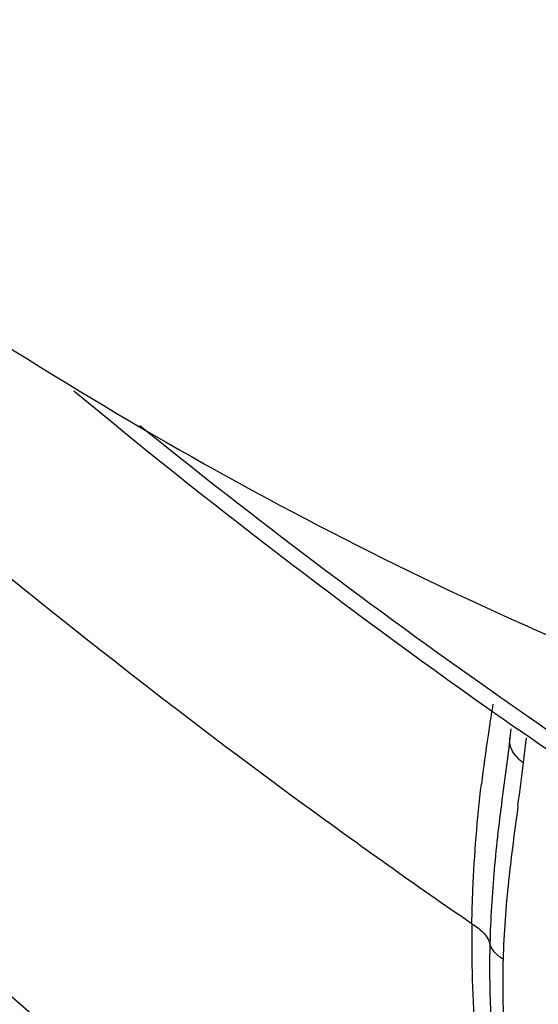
# Model space of a CAD drawing. Header units: inches. Extents: x 0 to 34, y 0 to 22.
# Tile 131 of 164: x 26.967 to 27.091, y 12.73 to 12.966. Entities that reach past the tile are written whole.
import ezdxf

# ---------------------------------------------------------------- set-up
doc = ezdxf.new("R2010")
doc.units = ezdxf.units.IN
doc.header["$LTSCALE"] = 1.87
doc.header["$MEASUREMENT"] = 0
doc.layers.get('0').update_dxf_attribs({"linetype": 'CONTINUOUS'})
doc.layers.add('7_ALL_FEATURES', color=7, linetype='CONTINUOUS')

msp = doc.modelspace()

# ---------------------------------------------------------------- linework, layer by layer
at = {"color": 7, "linetype": 'Continuous'}
for p, q in [((27.0842542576, 12.7963587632), (27.0839948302, 12.7941109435)), ((27.0839954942, 12.7941165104), (27.0836323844, 12.7911613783)), ((27.0878988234, 12.7941725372), (27.0878441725, 12.793672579)), ((27.0836323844, 12.7911613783), (27.0822412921, 12.7804573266))]:
    msp.add_line(p, q, dxfattribs=at)
msp.add_lwpolyline([(26.4714409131, 13.2616520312), (26.6304998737, 13.0562368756), (26.7976851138, 12.8781564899), (26.9771114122, 12.7216977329), (27.0864051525, 12.6461141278)], dxfattribs=at)
for centre, radius, start, end in [((27.4762766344, 12.7347701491), 0.4020213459, 170.3424578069, 171.0859772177), ((27.4655717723, 12.7364619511), 0.3911836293, 171.08782661, 171.4226576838), ((27.4420743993, 12.7398713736), 0.3674405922, 171.401885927, 173.2424259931), ((26.5540556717, 12.8525174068), 0.5370222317, 353.1192232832, 353.7091170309), ((26.1697564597, 12.8997315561), 0.9242103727, 352.4337722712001, 353.0675444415)]:
    msp.add_arc(centre, radius, start, end, dxfattribs=at)
for points, knots in [([(27.0749059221, 12.7496905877), (27.0614530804, 12.7589358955), (27.0069640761, 12.7976087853), (26.9547497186, 12.839461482), (26.9165981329, 12.8725309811)], [0, 0, 0, 0, 0.2443175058, 1, 1, 1, 1]), ([(27.0872100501, 12.7881801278), (27.0861867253, 12.7889244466), (27.0848474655, 12.7902773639), (27.0839890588, 12.7924900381), (27.083934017, 12.7935904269), (27.0839959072, 12.794110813)], [0, 0, 0, 0, 0.5399148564, 0.7763970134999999, 1, 1, 1, 1]), ([(27.0749059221, 12.7496905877), (27.0749517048, 12.7524175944), (27.0752812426, 12.7635809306), (27.0761943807, 12.7747259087), (27.0771864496, 12.7831076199)], [0, 0, 0, 0, 0.2442233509, 1, 1, 1, 1]), ([(27.0822408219, 12.7804542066), (27.0814655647, 12.7745615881), (27.0800752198, 12.7627679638), (27.0793514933, 12.7509076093), (27.079206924, 12.7449807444)], [0, 0, 0, 0, 0.5006220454, 1, 1, 1, 1]), ([(27.0859200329, 12.7780388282), (27.0851288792, 12.7720246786), (27.0834753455, 12.7598197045), (27.0825264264, 12.7475236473), (27.0823491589, 12.7412756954)], [0, 0, 0, 0, 0.4925099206, 1, 1, 1, 1]), ([(27.0749055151, 12.7496908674), (27.0748515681, 12.7464144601), (27.0748533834, 12.7337332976), (27.0757165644, 12.721045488), (27.0769298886, 12.711719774)], [0, 0, 0, 0, 0.258403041, 1, 1, 1, 1]), ([(27.0749055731, 12.7496898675), (27.0754457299, 12.7493847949), (27.0772417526, 12.7482251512), (27.0787758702, 12.7464509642), (27.0792070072, 12.7449807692)], [0, 0, 0, 0, 0.2882067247, 1, 1, 1, 1]), ([(27.0792070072, 12.7449807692), (27.0790743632, 12.7395429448), (27.0791993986, 12.7286136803), (27.0800340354, 12.7177200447), (27.0805736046, 12.7122664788)], [0, 0, 0, 0, 0.4981340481, 1, 1, 1, 1]), ([(27.0823491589, 12.7412756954), (27.0819530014, 12.7415191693), (27.0806183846, 12.742455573), (27.0795186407, 12.743848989), (27.079206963, 12.744980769)], [0, 0, 0, 0, 0.2837226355, 1, 1, 1, 1]), ([(27.0823491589, 12.7412756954), (27.0822155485, 12.7365696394), (27.0823089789, 12.7269763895), (27.0830137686, 12.7174141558), (27.083454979, 12.7125580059)], [0, 0, 0, 0, 0.4912250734, 1, 1, 1, 1])]:
    msp.add_open_spline(points, degree=3, knots=knots, dxfattribs=at)
at = {"layer": '7_ALL_FEATURES', "color": 7, "linetype": 'Continuous'}
for p, q in [((27.0802893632, 12.8049091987), (27.0809514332, 12.8044450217)), ((27.0882505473, 12.7993630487), (27.0888235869, 12.7989668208)), ((27.0865628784, 12.7957607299), (27.0859940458, 12.7961570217))]:
    msp.add_line(p, q, dxfattribs=at)
for centre, radius, start, end in [((28.0006616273, 14.1063284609), 1.5978680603, 230.2891767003, 234.7609737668), ((27.9963666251, 14.1082154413), 1.593048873, 231.0776419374, 234.8971076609), ((27.9326641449, 14.0199565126), 1.4842111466, 234.9809507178, 235.3242915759), ((27.9481984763, 14.0331330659), 1.5078150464, 234.7843990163, 235.1225015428)]:
    msp.add_arc(centre, radius, start, end, dxfattribs=at)
for points, knots in [([(26.7013905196, 14.8409383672), (26.7202293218, 14.8470280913), (26.7595823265, 14.8564661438), (26.8212073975, 14.8621020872), (26.8857109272, 14.859399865), (26.9525377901, 14.8484255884), (27.0211656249, 14.8293064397), (27.0910494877, 14.8022141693), (27.1616368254, 14.7673801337), (27.232369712, 14.7250957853), (27.3026830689, 14.6757037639), (27.3720113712, 14.6196041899), (27.4398015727, 14.5572530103), (27.5282637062, 14.4655560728), (27.6312721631, 14.3386164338), (27.7393303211, 14.172232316), (27.8296419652, 13.9955549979), (27.8883031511, 13.8429063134), (27.9236861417, 13.7204320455), (27.9439457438, 13.6305117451), (27.9580258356, 13.5423666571), (27.9658067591, 13.4567041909), (27.9672236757, 13.3742148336), (27.9622610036, 13.2955600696), (27.9509440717, 13.2213697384), (27.9333479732, 13.1522389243), (27.9095950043, 13.0887265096), (27.8798354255, 13.0313492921), (27.8442882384, 12.9806216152), (27.8165270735, 12.951128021), (27.8018751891, 12.9377909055)], [0, 0, 0, 0, 0.0225546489, 0.0459014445, 0.0702836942, 0.0959011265, 0.1228827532, 0.1512977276, 0.1811631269, 0.212448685, 0.2450853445, 0.278970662, 0.3139740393, 0.3499427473, 0.4240482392, 0.4997971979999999, 0.5755567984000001, 0.6496934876, 0.6856848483, 0.7207150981, 0.7546309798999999, 0.7873012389, 0.8186226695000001, 0.8485252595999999, 0.8769776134, 0.903995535, 0.9296467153, 0.9540584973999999, 0.977428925, 1, 1, 1, 1]), ([(26.6980117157, 14.821844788), (26.7165957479, 14.8278532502), (26.7554166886, 14.8371658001), (26.81620897, 14.8427284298), (26.8798410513, 14.8400653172), (26.9457652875, 14.8292416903), (27.0134663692, 14.8103829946), (27.082406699, 14.7836586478), (27.1520411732, 14.7492968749), (27.2218193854, 14.7075851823), (27.2911838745, 14.6588615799), (27.3595767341, 14.6035207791), (27.4264523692, 14.5420125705), (27.5137212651, 14.4515548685), (27.6153405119, 14.326330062), (27.721941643, 14.162192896), (27.8110358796, 13.9879008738), (27.8689065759, 13.8373126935), (27.9038129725, 13.7164914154), (27.9237998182, 13.6277846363), (27.937690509, 13.5408290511), (27.9453669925, 13.4563225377), (27.9467653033, 13.3749462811), (27.9418700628, 13.2973528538), (27.9307062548, 13.2241636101), (27.9133479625, 13.1559656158), (27.8899158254, 13.093310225), (27.8605580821, 13.0367072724), (27.8254907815, 12.9866641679), (27.7981043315, 12.9575686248), (27.7836502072, 12.9444115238)], [0, 0, 0, 0, 0.022554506, 0.0459010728, 0.0702830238, 0.0959001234, 0.1228814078, 0.1512960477, 0.1811611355, 0.2124464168, 0.2450828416, 0.2789679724, 0.3139712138, 0.3499398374, 0.4240453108, 0.4997944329, 0.5755543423, 0.6496914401, 0.6856830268, 0.7207135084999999, 0.7546296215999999, 0.7873001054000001, 0.8186217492, 0.8485245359, 0.8769770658, 0.9039951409, 0.9296464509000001, 0.9540583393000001, 0.9774288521, 1, 1, 1, 1]), ([(27.6010853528, 12.8586091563), (27.6153128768, 12.8715599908), (27.6422702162, 12.900201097), (27.6767902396, 12.9494607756), (27.7056886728, 13.0051792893), (27.7287527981, 13.0668550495), (27.7458409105, 13.1339859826), (27.7568279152, 13.2060310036), (27.7616466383, 13.2824108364), (27.7602706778, 13.3625145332), (27.7527113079, 13.4456991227), (27.7390389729, 13.5312950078), (27.7193636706, 13.6186142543), (27.6850006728, 13.7375452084), (27.6280347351, 13.8857777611), (27.5403333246, 14.0573429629), (27.4353970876, 14.2189103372), (27.3353654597, 14.3421736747), (27.2494618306, 14.4312154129), (27.1836320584, 14.4917599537), (27.1163075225, 14.5462317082), (27.0480291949, 14.5941927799), (26.9793418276, 14.635248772), (26.9107965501, 14.6690699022), (26.8429354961, 14.6953750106), (26.7762937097, 14.7139340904), (26.711402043, 14.7245863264), (26.6487660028, 14.727204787), (26.5889263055, 14.7217245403), (26.5507138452, 14.7125563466), (26.5324218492, 14.7066410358)], [0, 0, 0, 0, 0.0225704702, 0.0459419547, 0.0703542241, 0.0960053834, 0.1230236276, 0.1514766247, 0.1813795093, 0.2127013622, 0.2453723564, 0.2792885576, 0.3143194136, 0.3503113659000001, 0.4244489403, 0.5002092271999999, 0.5759585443, 0.6500639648, 0.6860325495, 0.7210357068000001, 0.754920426, 0.787556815, 0.8188417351, 0.8487063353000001, 0.8771208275, 0.90410165, 0.9297179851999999, 0.9540996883, 0.9774465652, 1, 1, 1, 1]), ([(26.2644565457, 14.3914105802), (26.2559000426, 14.3586411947), (26.2433231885, 14.2892828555), (26.2375558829, 14.1802135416), (26.2442376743, 14.0641139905), (26.2632433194, 13.9428660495), (26.2942519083, 13.8184061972), (26.3367580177, 13.692747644), (26.390069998, 13.5679280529), (26.4533205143, 13.4459777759), (26.5254793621, 13.3288824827), (26.6053713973, 13.2185490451), (26.6916967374, 13.1167727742), (26.7830555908, 13.0252068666), (26.8779701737, 12.9453365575), (26.9749292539, 12.8784528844), (27.0723664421, 12.8256524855), (27.1389976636, 12.7995047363), (27.17187702, 12.7893165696)], [0, 0, 0, 0, 0.05134043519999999, 0.1064553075, 0.1652174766, 0.22730265, 0.2922338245, 0.3594181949, 0.4281792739, 0.4977855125, 0.5674769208, 0.6364907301, 0.7040868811, 0.7695742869, 0.8323388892, 0.8918748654, 0.9478203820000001, 1, 1, 1, 1]), ([(27.0888235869, 12.7989668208), (27.0967777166, 12.7934697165), (27.1282469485, 12.7721752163), (27.1605700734, 12.7521361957), (27.185128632, 12.7380176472)], [0, 0, 0, 0, 0.2544664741, 1, 1, 1, 1]), ([(27.1829096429, 12.7342294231), (27.1748132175, 12.738935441), (27.1420698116, 12.758442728), (27.1101543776, 12.7793332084), (27.0865628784, 12.7957607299)], [0, 0, 0, 0, 0.2457147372, 1, 1, 1, 1])]:
    msp.add_open_spline(points, degree=3, knots=knots, dxfattribs=at)

doc.saveas('drawing.dxf')
